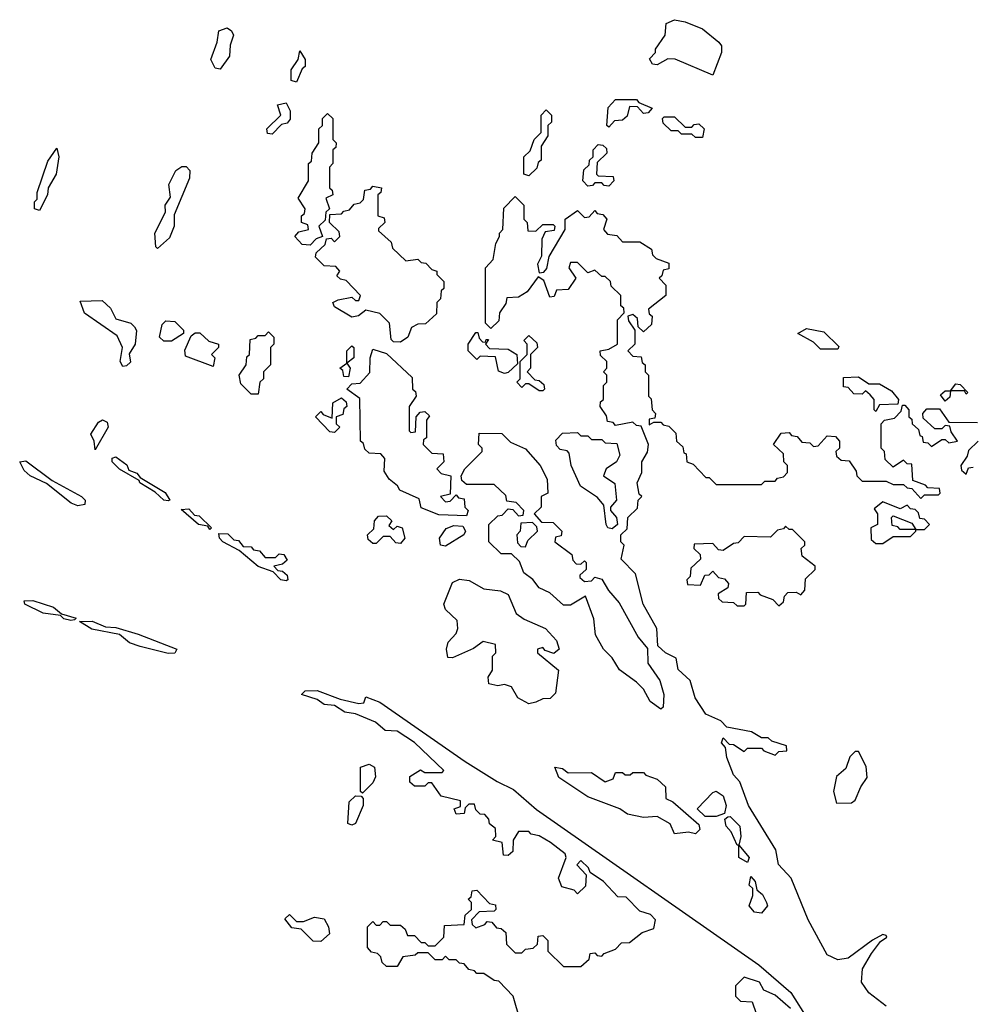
# Model space of a CAD drawing. Extents: x 2789571 to 2951634, y 860514 to 1033803.
# Tile 54 of 102: x 2837558 to 2840300, y 1012511 to 1015350. Entities that reach past the tile are written whole.
import ezdxf

# ---------------------------------------------------------------- set-up
doc = ezdxf.new("R2010")
doc.units = 0

msp = doc.modelspace()

# ---------------------------------------------------------------- linework, layer by layer
at = {"layer": '0CON05XD'}
for points in [[(2839555, 1015190), (2839446.4, 1015236.4), (2839425, 1015237.5), (2839395, 1015220), (2839381.7, 1015221.7), (2839373, 1015237), (2839390, 1015255), (2839390, 1015265), (2839417.5, 1015305), (2839420.7, 1015339.3), (2839445, 1015350), (2839475, 1015343.8), (2839525, 1015323.3), (2839572.5, 1015285), (2839580, 1015275), (2839580, 1015255), (2839555, 1015190)], [(2838135, 1015207.5), (2838120.7, 1015210.7), (2838108.8, 1015235), (2838126.7, 1015285), (2838131.7, 1015318.3), (2838155, 1015326.2), (2838168, 1015318), (2838173.3, 1015305), (2838163.6, 1015276.4), (2838162.5, 1015245), (2838135, 1015207.5)], [(2838355, 1015170), (2838340, 1015175), (2838340, 1015205), (2838360, 1015235), (2838365, 1015260), (2838380, 1015235), (2838380, 1015215), (2838371.7, 1015208.3), (2838355, 1015170)], [(2838285, 1015020), (2838271.7, 1015021.7), (2838270, 1015035), (2838310, 1015075), (2838300, 1015105), (2838325, 1015110), (2838337, 1015087), (2838337, 1015063), (2838328.3, 1015051.7), (2838311.7, 1015048.3), (2838285, 1015020)], [(2839255, 1015040), (2839250, 1015045), (2839253, 1015097), (2839275, 1015120), (2839335, 1015120), (2839341.7, 1015111.7), (2839380, 1015095), (2839368.3, 1015081.7), (2839355, 1015080), (2839338.3, 1015098.3), (2839315, 1015100), (2839308.3, 1015071.7), (2839295, 1015060), (2839271.7, 1015058.3), (2839255, 1015040)], [(2839025, 1014900), (2839010, 1014905), (2839010, 1014955), (2839028.3, 1014971.7), (2839040, 1015005), (2839060, 1015025), (2839060, 1015075), (2839075, 1015090), (2839090, 1015075), (2839090, 1015055), (2839080, 1015045), (2839080, 1015015), (2839060, 1014985), (2839060, 1014945), (2839051.7, 1014938.3), (2839048.3, 1014921.7), (2839025, 1014900)], [(2838395, 1014700), (2838371.7, 1014701.7), (2838350, 1014725), (2838361.7, 1014738.3), (2838390, 1014745), (2838388.3, 1014758.3), (2838370, 1014765), (2838370, 1014785), (2838378.3, 1014791.7), (2838380, 1014805), (2838360, 1014835), (2838390, 1014885), (2838390, 1014935), (2838398.3, 1014941.7), (2838400, 1014965), (2838420, 1014995), (2838420, 1015035), (2838430, 1015045), (2838430, 1015065), (2838445, 1015080), (2838460, 1015065), (2838460, 1015005), (2838470, 1014995), (2838468.3, 1014981.7), (2838460, 1014975), (2838460, 1014935), (2838450, 1014925), (2838450, 1014865), (2838458.3, 1014858.3), (2838460, 1014845), (2838440, 1014835), (2838450, 1014805), (2838440, 1014795), (2838438.3, 1014771.7), (2838420, 1014755), (2838430, 1014725), (2838411.7, 1014718.3), (2838395, 1014700)], [(2839525, 1015010), (2839505, 1015010), (2839495, 1015020), (2839465, 1015020), (2839455, 1015030), (2839435, 1015030), (2839411.7, 1015051.7), (2839410, 1015065), (2839415, 1015070), (2839445, 1015070), (2839475, 1015040), (2839495, 1015040), (2839501.7, 1015048.3), (2839515, 1015050), (2839530, 1015035), (2839525, 1015010)], [(2837615, 1014800), (2837600, 1014805), (2837600, 1014825), (2837607.5, 1014832.5), (2837608.3, 1014851.7), (2837638.3, 1014941.7), (2837665, 1014980), (2837670, 1014955), (2837662.5, 1014905), (2837640, 1014865), (2837637.5, 1014845), (2837615, 1014800)], [(2839255, 1014870), (2839241.7, 1014871.7), (2839235, 1014880), (2839215, 1014880), (2839208.3, 1014871.7), (2839195, 1014870), (2839180, 1014885), (2839183, 1014917), (2839198.3, 1014931.7), (2839200, 1014945), (2839210, 1014955), (2839210, 1014975), (2839225, 1014990), (2839238.3, 1014988.3), (2839248.3, 1014978.3), (2839250, 1014965), (2839221.7, 1014938.3), (2839220, 1014905), (2839225, 1014900), (2839268.3, 1014898.3), (2839270, 1014885), (2839255, 1014870)], [(2837955, 1014690), (2837950, 1014695), (2837946.7, 1014735), (2837977.5, 1014795), (2837976.7, 1014815), (2837991.7, 1014838.3), (2837987.5, 1014875), (2838007.5, 1014915), (2838025, 1014926.7), (2838037, 1014927), (2838047.5, 1014915), (2838046.4, 1014893.6), (2838003, 1014787), (2838002.5, 1014755), (2837988.8, 1014721.2), (2837955, 1014690)], [(2838655, 1014420.8), (2838635, 1014421.2), (2838627.7, 1014427.7), (2838623.3, 1014475), (2838595, 1014502.5), (2838555, 1014512.5), (2838533.6, 1014496.4), (2838515, 1014492), (2838465, 1014522.5), (2838460, 1014535), (2838475, 1014542.5), (2838515, 1014550), (2838525, 1014540), (2838535, 1014540), (2838540, 1014555), (2838498.3, 1014598.3), (2838481.7, 1014601.7), (2838471.7, 1014611.7), (2838480, 1014625), (2838468.3, 1014638.3), (2838435, 1014640), (2838410, 1014665), (2838411.7, 1014678.3), (2838438.3, 1014701.7), (2838441.7, 1014718.3), (2838455, 1014720), (2838465, 1014710), (2838480, 1014725), (2838478.3, 1014738.3), (2838450, 1014765), (2838451.7, 1014788.3), (2838485, 1014790), (2838491.7, 1014798.3), (2838508.3, 1014801.7), (2838521.7, 1014818.3), (2838538.3, 1014821.7), (2838548.3, 1014831.7), (2838551.7, 1014858.3), (2838568.3, 1014861.7), (2838575, 1014870), (2838600, 1014865), (2838598.3, 1014851.7), (2838590, 1014845), (2838590, 1014785), (2838608.3, 1014778.3), (2838610, 1014765), (2838591.7, 1014748.3), (2838591.7, 1014741.7), (2838628.3, 1014708.3), (2838631.7, 1014691.7), (2838670, 1014655), (2838705, 1014660), (2838715, 1014650), (2838728.3, 1014648.3), (2838745, 1014630), (2838760, 1014625), (2838760, 1014615), (2838780, 1014595), (2838780, 1014575), (2838771.7, 1014568.3), (2838770, 1014545), (2838760, 1014535), (2838758.3, 1014501.7), (2838727, 1014473), (2838705, 1014472.5), (2838687, 1014463), (2838676.2, 1014435), (2838655, 1014420.8)], [(2840055, 1012506.4), (2840004.7, 1012544.7), (2839983.1, 1012575), (2839986.6, 1012613.4), (2840011.9, 1012658.1), (2840038, 1012692), (2840056.7, 1012705), (2840055, 1012710), (2840045, 1012712.5), (2840015, 1012696), (2839945, 1012644.2), (2839915, 1012640), (2839884.5, 1012654.5), (2839830, 1012755), (2839780.8, 1012875), (2839744.7, 1012914.7), (2839737, 1012957), (2839658.1, 1013085), (2839633, 1013153), (2839615, 1013173.3), (2839595, 1013222.5), (2839591.7, 1013251.7), (2839580, 1013265), (2839585, 1013280), (2839601.7, 1013261.7), (2839615, 1013260), (2839645, 1013240), (2839655, 1013250), (2839695, 1013250), (2839701.7, 1013241.7), (2839735, 1013230), (2839745, 1013240), (2839768.3, 1013241.7), (2839767, 1013257), (2839725, 1013270), (2839715, 1013280), (2839695, 1013280), (2839667, 1013297), (2839595, 1013310), (2839578.3, 1013328.3), (2839535, 1013347.5), (2839504.2, 1013395), (2839490, 1013445), (2839455, 1013476.7), (2839449.3, 1013509.3), (2839418.8, 1013525), (2839396.7, 1013545), (2839394, 1013595), (2839354.2, 1013665), (2839332.5, 1013752.5), (2839291.2, 1013795), (2839300, 1013835), (2839290, 1013845), (2839290, 1013865), (2839308.3, 1013881.7), (2839310, 1013915), (2839338.3, 1013941.7), (2839340, 1013965), (2839350, 1013975), (2839342.5, 1013982.5), (2839337.5, 1014015), (2839350, 1014045), (2839350, 1014075), (2839367, 1014103), (2839370, 1014125), (2839348.3, 1014178.3), (2839335, 1014180), (2839325, 1014190), (2839275, 1014180), (2839268.3, 1014188.3), (2839251.7, 1014191.7), (2839248.3, 1014208.3), (2839230, 1014235), (2839231.7, 1014248.3), (2839240, 1014255), (2839240, 1014295), (2839250, 1014305), (2839250, 1014325), (2839240, 1014335), (2839250, 1014345), (2839250, 1014365), (2839231.7, 1014381.7), (2839230, 1014395), (2839255, 1014400), (2839280, 1014415), (2839280, 1014485), (2839300, 1014505), (2839298.3, 1014518.3), (2839290, 1014525), (2839290, 1014555), (2839261.7, 1014581.7), (2839260, 1014595), (2839245, 1014610), (2839235, 1014610), (2839215, 1014627.5), (2839195, 1014620), (2839165, 1014650), (2839145, 1014650), (2839140, 1014635), (2839160, 1014605), (2839138.3, 1014571.7), (2839105, 1014570), (2839098.3, 1014551.7), (2839085, 1014550), (2839068.3, 1014598.3), (2839051.7, 1014608.3), (2839020, 1014565), (2838995, 1014550), (2838961.7, 1014548.3), (2838958.3, 1014531.7), (2838940, 1014505), (2838938.3, 1014481.7), (2838915, 1014460), (2838900, 1014475), (2838900, 1014635), (2838921.7, 1014658.3), (2838930, 1014705), (2838940, 1014725), (2838940, 1014735), (2838950, 1014745), (2838953, 1014807), (2838985, 1014840), (2839010, 1014815), (2839010, 1014775), (2839020, 1014765), (2839021.7, 1014741.7), (2839045, 1014740), (2839065, 1014760), (2839095, 1014760), (2839100, 1014755), (2839097.5, 1014742.5), (2839071.7, 1014738.3), (2839062.5, 1014717.5), (2839061.7, 1014668.3), (2839050, 1014645), (2839055, 1014620), (2839068.3, 1014621.7), (2839077, 1014633), (2839083, 1014667), (2839130, 1014745), (2839130, 1014775), (2839165, 1014800), (2839185, 1014780), (2839198.3, 1014781.7), (2839215, 1014800), (2839221.7, 1014791.7), (2839238.3, 1014788.3), (2839250, 1014775), (2839240, 1014745), (2839251.7, 1014731.7), (2839278.3, 1014728.3), (2839295, 1014710), (2839345, 1014710), (2839378.3, 1014688.3), (2839381.7, 1014671.7), (2839391.7, 1014661.7), (2839428.3, 1014648.3), (2839428.3, 1014631.7), (2839411.7, 1014628.3), (2839408.3, 1014611.7), (2839400, 1014605), (2839420, 1014585), (2839420, 1014555), (2839370, 1014515), (2839371.7, 1014501.7), (2839380, 1014495), (2839378.3, 1014471.7), (2839355, 1014450), (2839340, 1014465), (2839338.3, 1014488.3), (2839325, 1014500), (2839310, 1014495), (2839311.7, 1014481.7), (2839330, 1014455), (2839330, 1014415), (2839310, 1014395), (2839325, 1014380), (2839348.3, 1014378.3), (2839351.7, 1014361.7), (2839360, 1014355), (2839360, 1014335), (2839370, 1014325), (2839370, 1014265), (2839377, 1014257), (2839380, 1014225), (2839390, 1014215), (2839388.3, 1014201.7), (2839371.7, 1014198.3), (2839371.7, 1014181.7), (2839385, 1014190), (2839405, 1014190), (2839411.7, 1014181.7), (2839428.3, 1014178.3), (2839448.3, 1014158.3), (2839450, 1014135), (2839468.3, 1014118.3), (2839471.7, 1014101.7), (2839478.3, 1014098.3), (2839480, 1014075), (2839498.3, 1014068.3), (2839535, 1014030), (2839545, 1014030), (2839565, 1014010), (2839695, 1014010), (2839705, 1014020), (2839735, 1014020), (2839741.7, 1014028.3), (2839758.3, 1014031.7), (2839770, 1014045), (2839770, 1014065), (2839760, 1014075), (2839758.3, 1014098.3), (2839730, 1014125), (2839751.7, 1014158.3), (2839775, 1014160), (2839781.7, 1014151.7), (2839798.3, 1014148.3), (2839811.7, 1014131.7), (2839835, 1014130), (2839845, 1014120), (2839858.3, 1014121.7), (2839885, 1014150), (2839908.3, 1014148.3), (2839920, 1014135), (2839920, 1014115), (2839910, 1014105), (2839911.7, 1014091.7), (2839925, 1014080), (2839948.3, 1014078.3), (2839968.3, 1014048.3), (2839970, 1014035), (2839985, 1014020), (2840055, 1014020), (2840075, 1014010), (2840105, 1014010), (2840115, 1014000), (2840128.3, 1013998.3), (2840155, 1013970), (2840165, 1013980), (2840205, 1013980), (2840210, 1013985), (2840208.3, 1013998.3), (2840175, 1014000), (2840168.3, 1014008.3), (2840131.7, 1014021.7), (2840128.3, 1014068.3), (2840115, 1014070), (2840105, 1014080), (2840075, 1014060), (2840051.7, 1014081.7), (2840050, 1014105), (2840040, 1014115), (2840040, 1014185), (2840050, 1014195), (2840078.3, 1014201.7), (2840098.3, 1014221.7), (2840101.7, 1014238.3), (2840108.3, 1014238.3), (2840120, 1014225), (2840120, 1014205), (2840128.3, 1014198.3), (2840130, 1014185), (2840148.3, 1014168.3), (2840151.7, 1014151.7), (2840158.3, 1014148.3), (2840161.7, 1014131.7), (2840175, 1014130), (2840185, 1014120), (2840215, 1014140), (2840225, 1014140), (2840235, 1014130), (2840260, 1014135), (2840241.7, 1014161.7), (2840238.3, 1014178.3), (2840225, 1014180), (2840215, 1014170), (2840195, 1014170), (2840161.7, 1014201.7), (2840160, 1014215), (2840171.7, 1014228.3), (2840208.3, 1014228.3), (2840235, 1014190), (2840318.3, 1014188.3)], [(2837855, 1014350), (2837847.5, 1014365), (2837853.3, 1014405), (2837838.3, 1014438.3), (2837744.3, 1014504.3), (2837731.7, 1014538.3), (2837795, 1014540), (2837818.8, 1014518.8), (2837835, 1014487.5), (2837877.5, 1014475), (2837888.8, 1014465), (2837893.9, 1014453.9), (2837890, 1014415), (2837873, 1014387), (2837877, 1014363), (2837865, 1014352.5), (2837855, 1014350)], [(2837973, 1014423), (2837960, 1014435), (2837968.3, 1014471.7), (2837978.3, 1014481.7), (2838005, 1014480), (2838030, 1014455), (2838030, 1014445), (2837995, 1014423.3), (2837973, 1014423)], [(2839915, 1014400), (2839865, 1014400), (2839845, 1014420), (2839800, 1014445), (2839825, 1014460), (2839875, 1014450), (2839918.3, 1014408.3), (2839915, 1014400)], [(2838115, 1014350), (2838035, 1014380), (2838033, 1014397), (2838051.7, 1014438.3), (2838063, 1014447), (2838077, 1014447), (2838103, 1014423), (2838130, 1014415), (2838130, 1014405), (2838110, 1014385), (2838120, 1014375), (2838115, 1014350)], [(2838245, 1014270), (2838225, 1014270), (2838195, 1014300), (2838190, 1014325), (2838210, 1014355), (2838211.7, 1014378.3), (2838220, 1014385), (2838221.7, 1014428.3), (2838238.3, 1014431.7), (2838245, 1014440), (2838265, 1014440), (2838275, 1014450), (2838290, 1014435), (2838290, 1014415), (2838280, 1014405), (2838280, 1014355), (2838260, 1014335), (2838260, 1014315), (2838250, 1014305), (2838245, 1014270)], [(2838955, 1014330), (2838937, 1014337), (2838928.3, 1014378.3), (2838885, 1014380), (2838875, 1014370), (2838850, 1014395), (2838850, 1014415), (2838871.7, 1014448.3), (2838878.3, 1014448.3), (2838881.7, 1014431.7), (2838891.7, 1014421.7), (2838900, 1014420), (2838901.7, 1014428.3), (2838908.3, 1014428.3), (2838900, 1014415), (2838911.7, 1014401.7), (2838965, 1014400), (2838990, 1014385), (2838991.7, 1014358.3), (2838965, 1014332.5), (2838955, 1014330)], [(2839065, 1014280), (2839055, 1014280), (2839025, 1014300), (2839015, 1014300), (2839005, 1014290), (2838990, 1014305), (2839000, 1014315), (2839000, 1014365), (2839020, 1014385), (2839020, 1014415), (2839010, 1014425), (2839025, 1014440), (2839048.3, 1014418.3), (2839050, 1014405), (2839030, 1014385), (2839030, 1014345), (2839020, 1014335), (2839041.7, 1014311.7), (2839055, 1014310), (2839068.3, 1014298.3), (2839070, 1014285), (2839065, 1014280)], [(2838505, 1014320), (2838491.7, 1014321.7), (2838488.3, 1014338.3), (2838480, 1014345), (2838500, 1014360), (2838500, 1014395), (2838515, 1014410), (2838520, 1014405), (2838520, 1014375), (2838500, 1014360), (2838510, 1014345), (2838505, 1014320)], [(2838845, 1013920), (2838765, 1013922.5), (2838715, 1013942.5), (2838708.3, 1013968.3), (2838653.3, 1013993.3), (2838646.4, 1014006.4), (2838622.5, 1014025), (2838608.3, 1014048.3), (2838610, 1014085), (2838598.3, 1014098.3), (2838565, 1014100), (2838551.7, 1014111.7), (2838548.3, 1014128.3), (2838540, 1014135), (2838537.5, 1014257.5), (2838500, 1014285), (2838515, 1014300), (2838538.3, 1014301.7), (2838567, 1014333), (2838567.5, 1014375), (2838575, 1014400), (2838615, 1014387.5), (2838688.3, 1014318.3), (2838690, 1014285), (2838698.3, 1014278.3), (2838700, 1014265), (2838680, 1014235), (2838680, 1014165), (2838685, 1014160), (2838698.3, 1014161.7), (2838700, 1014205), (2838711.7, 1014218.3), (2838725, 1014220), (2838738.3, 1014208.3), (2838730, 1014195), (2838730, 1014145), (2838721.7, 1014138.3), (2838720, 1014125), (2838745, 1014100), (2838778.3, 1014098.3), (2838780, 1014075), (2838760, 1014055), (2838771.7, 1014041.7), (2838800, 1014035), (2838798.3, 1013981.7), (2838770, 1013975), (2838785, 1013960), (2838798.3, 1013961.7), (2838815, 1013980), (2838821.7, 1013971.7), (2838838.3, 1013968.3), (2838840, 1013945), (2838850, 1013935), (2838845, 1013920)], [(2840025, 1014220), (2840020, 1014225), (2840020, 1014255), (2840008.3, 1014268.3), (2839995, 1014280), (2839985, 1014270), (2839961.7, 1014271.7), (2839945, 1014290), (2839931.7, 1014291.7), (2839931.7, 1014318.3), (2839975, 1014320), (2840005, 1014300), (2840035, 1014300), (2840070, 1014280), (2840090, 1014255), (2840088.3, 1014241.7), (2840035, 1014240), (2840025, 1014220)], [(2840225, 1014250), (2840211.7, 1014268.3), (2840225, 1014280), (2840240, 1014280), (2840255, 1014300), (2840268.3, 1014298.3), (2840290, 1014275), (2840285, 1014270), (2840280, 1014280), (2840240, 1014280), (2840238.3, 1014261.7), (2840225, 1014250)], [(2838465, 1014160), (2838451.7, 1014161.7), (2838410, 1014205), (2838425, 1014220), (2838431.7, 1014211.7), (2838458.3, 1014201.7), (2838460, 1014245), (2838485, 1014260), (2838498.3, 1014248.3), (2838500, 1014235), (2838491.7, 1014228.3), (2838488.3, 1014211.7), (2838470, 1014205), (2838470, 1014185), (2838480, 1014175), (2838465, 1014160)], [(2837775, 1014110), (2837772.5, 1014135), (2837762.5, 1014155), (2837785, 1014190), (2837796.4, 1014196.4), (2837809.3, 1014189.3), (2837812.5, 1014175), (2837775, 1014110)], [(2839405, 1013362.5), (2839374.1, 1013384.1), (2839355, 1013420), (2839335, 1013440), (2839285.8, 1013475.8), (2839265, 1013510), (2839240, 1013535), (2839216.7, 1013576.7), (2839212.3, 1013622.3), (2839188.3, 1013688.3), (2839145, 1013662.5), (2839125, 1013662.5), (2839085, 1013697.5), (2839055, 1013712.5), (2839036.4, 1013736.4), (2839010, 1013755), (2838998.3, 1013788.3), (2838975, 1013810), (2838945, 1013810), (2838910, 1013845), (2838910, 1013895), (2838935, 1013920), (2838948.3, 1013921.7), (2838965, 1013940), (2838978.3, 1013938.3), (2838995, 1013920), (2839008.3, 1013921.7), (2839010, 1013935), (2838988.3, 1013958.3), (2838961.7, 1013961.7), (2838958.3, 1013978.3), (2838925, 1014010), (2838845, 1014010), (2838831.7, 1014021.7), (2838830, 1014035), (2838840, 1014055), (2838890, 1014105), (2838890, 1014115), (2838880, 1014125), (2838881.7, 1014158.3), (2838947, 1014157), (2838971.7, 1014131.7), (2839015, 1014112.5), (2839057.5, 1014065), (2839077.5, 1014025), (2839080, 1013985), (2839060, 1013975), (2839060, 1013945), (2839040, 1013925), (2839061.7, 1013901.7), (2839095, 1013900), (2839120, 1013875), (2839118.3, 1013861.7), (2839101.7, 1013858.3), (2839100, 1013845), (2839148.3, 1013808.3), (2839151.7, 1013791.7), (2839161.7, 1013781.7), (2839175, 1013780), (2839185, 1013790), (2839190, 1013785), (2839190, 1013765), (2839171.7, 1013748.3), (2839171.7, 1013741.7), (2839185, 1013730), (2839205, 1013732.5), (2839215, 1013742.5), (2839235, 1013736.7), (2839254, 1013704), (2839285, 1013668.8), (2839340, 1013570), (2839367, 1013537), (2839368, 1013495), (2839402, 1013445), (2839414, 1013405), (2839411.7, 1013368.3), (2839405, 1013362.5)], [(2839265, 1013882.5), (2839252.5, 1013885), (2839247.5, 1013895), (2839240.7, 1013950.7), (2839222.9, 1013972.9), (2839174, 1014005), (2839146.7, 1014065), (2839140.7, 1014100.7), (2839135, 1014107.5), (2839115, 1014111.2), (2839105, 1014122.5), (2839102.5, 1014137.5), (2839121.7, 1014158.3), (2839165, 1014160), (2839175, 1014150), (2839195, 1014150), (2839205, 1014140), (2839235, 1014140), (2839245, 1014130), (2839278.3, 1014128.3), (2839287.5, 1014095), (2839277.5, 1014075), (2839247.5, 1014055), (2839240, 1014035), (2839272.5, 1014012.5), (2839277.5, 1013965), (2839260, 1013945), (2839260, 1013935), (2839277.5, 1013915), (2839280, 1013895), (2839265, 1013882.5)], [(2840320, 1014135), (2840291.7, 1014108.3), (2840288.3, 1014091.7), (2840270, 1014065), (2840271.7, 1014051.7), (2840285, 1014040), (2840291.7, 1014058.3), (2840305, 1014060)], [(2837985, 1013962.5), (2837972.5, 1013965), (2837948.3, 1013988.3), (2837903.3, 1014015), (2837901.7, 1014021.7), (2837845, 1014054), (2837823.8, 1014075), (2837823.8, 1014086.2), (2837835, 1014090), (2837866.7, 1014066.7), (2837871.7, 1014051.7), (2837895, 1014042.5), (2837905, 1014030), (2837976.7, 1013986.7), (2837990, 1013965), (2837985, 1013962.5)], [(2837725, 1013948.8), (2837705.9, 1013955.9), (2837635, 1014012.5), (2837587.5, 1014035), (2837570.7, 1014050.7), (2837557.5, 1014075), (2837575, 1014078), (2837651.2, 1014021.2), (2837736, 1013975), (2837746, 1013965), (2837745, 1013952.5), (2837725, 1013948.8)], [(2840045, 1013840), (2840075, 1013860), (2840125, 1013860), (2840140, 1013875), (2840140, 1013880), (2840095, 1013880), (2840088.3, 1013888.3), (2840071.7, 1013891.7), (2840070, 1013915), (2840075, 1013920), (2840128.3, 1013898.3), (2840140, 1013880), (2840165, 1013880), (2840180, 1013895), (2840165, 1013910), (2840151.7, 1013911.7), (2840148.3, 1013928.3), (2840138.3, 1013938.3), (2840125, 1013940), (2840115, 1013950), (2840095, 1013940), (2840045, 1013960), (2840020, 1013940), (2840030, 1013925), (2840030, 1013895), (2840010, 1013885), (2840011.7, 1013851.7), (2840025, 1013840), (2840045, 1013840)], [(2838105, 1013880), (2838100, 1013890), (2838072.5, 1013895), (2838022.5, 1013937.5), (2838045, 1013940), (2838061.7, 1013921.7), (2838075, 1013920), (2838110, 1013885), (2838105, 1013880)], [(2838655, 1013840), (2838641.7, 1013841.7), (2838625, 1013860), (2838605, 1013860), (2838585, 1013840), (2838575, 1013840), (2838561.7, 1013851.7), (2838560, 1013865), (2838578.3, 1013881.7), (2838580, 1013905), (2838591.7, 1013918.3), (2838615, 1013920), (2838630, 1013905), (2838621.7, 1013891.7), (2838635, 1013880), (2838645, 1013890), (2838660, 1013885), (2838667.5, 1013855), (2838655, 1013840)], [(2838785, 1013832.5), (2838770, 1013835), (2838767.5, 1013855), (2838787, 1013883), (2838808.3, 1013891.7), (2838835, 1013890), (2838842.5, 1013875), (2838837.5, 1013865), (2838785, 1013832.5)], [(2839015, 1013830), (2839021.7, 1013848.3), (2839050, 1013875), (2839048.3, 1013888.3), (2839035, 1013900), (2839001.7, 1013898.3), (2839000, 1013875), (2838990, 1013865), (2838991.7, 1013841.7), (2839001.7, 1013831.7), (2839015, 1013830)], [(2839745, 1013660), (2839758.3, 1013671.7), (2839761.7, 1013688.3), (2839771.7, 1013698.3), (2839795, 1013700), (2839808.3, 1013691.7), (2839820, 1013705), (2839821.7, 1013738.3), (2839850, 1013765), (2839850, 1013775), (2839813, 1013803), (2839810, 1013825), (2839820, 1013835), (2839820, 1013845), (2839785, 1013880), (2839775, 1013880), (2839765, 1013890), (2839758.3, 1013881.7), (2839741.7, 1013878.3), (2839721.7, 1013858.3), (2839645, 1013860), (2839628.3, 1013841.7), (2839615, 1013840), (2839585, 1013820), (2839571.7, 1013821.7), (2839555, 1013840), (2839501.7, 1013838.3), (2839500, 1013825), (2839518.3, 1013808.3), (2839520, 1013795), (2839491.7, 1013768.3), (2839490, 1013745), (2839480, 1013735), (2839481.7, 1013721.7), (2839520, 1013720), (2839531.7, 1013748.3), (2839545, 1013750), (2839555, 1013760), (2839571.7, 1013741.7), (2839588.3, 1013738.3), (2839600, 1013725), (2839598.3, 1013711.7), (2839570, 1013695), (2839571.7, 1013681.7), (2839581.7, 1013671.7), (2839615, 1013670), (2839625, 1013660), (2839645, 1013660), (2839650, 1013665), (2839651.7, 1013698.3), (2839685, 1013700), (2839691.7, 1013691.7), (2839728.3, 1013678.3), (2839745, 1013660)], [(2838325, 1013732.5), (2838310, 1013735), (2838288.3, 1013758.3), (2838245, 1013774), (2838190, 1013820), (2838143.3, 1013845), (2838133.3, 1013855), (2838131.7, 1013868.3), (2838157.5, 1013867.5), (2838175, 1013850), (2838188.3, 1013848.3), (2838201.7, 1013831.7), (2838225, 1013830), (2838231.7, 1013821.7), (2838248.3, 1013818.3), (2838265, 1013800), (2838295, 1013800), (2838305, 1013810), (2838318.3, 1013808.3), (2838328.3, 1013791.7), (2838315, 1013780), (2838290, 1013775), (2838301.7, 1013761.7), (2838315, 1013760), (2838328.3, 1013748.3), (2838330, 1013735), (2838325, 1013732.5)], [(2839025, 1013377.5), (2838993.3, 1013395), (2838975, 1013426.7), (2838955, 1013433.3), (2838935, 1013430), (2838910, 1013435), (2838907.5, 1013455), (2838920, 1013475), (2838920, 1013515), (2838930, 1013525), (2838928.3, 1013548.3), (2838893, 1013557), (2838865, 1013537.5), (2838805, 1013510), (2838791.7, 1013511.7), (2838787.5, 1013535), (2838792.5, 1013555), (2838815, 1013580), (2838820, 1013595), (2838818.3, 1013618.3), (2838785, 1013650), (2838780, 1013665), (2838805, 1013727.5), (2838825, 1013737.5), (2838853, 1013733), (2838895, 1013708.8), (2838943, 1013703), (2838965, 1013692.5), (2838988.3, 1013638.3), (2839011.7, 1013621.7), (2839072.5, 1013595), (2839105, 1013560), (2839112.5, 1013535), (2839097, 1013523), (2839071.7, 1013531.7), (2839065, 1013540), (2839050, 1013535), (2839050, 1013525), (2839110, 1013475), (2839101.7, 1013408.3), (2839086.7, 1013393.3), (2839065, 1013392.5), (2839045, 1013382.5), (2839025, 1013377.5)], [(2837705, 1013617.5), (2837685, 1013622.5), (2837675, 1013632.5), (2837625, 1013638.8), (2837572.5, 1013665), (2837570, 1013675), (2837595, 1013675.8), (2837655, 1013656), (2837677.5, 1013637.5), (2837720, 1013625), (2837715, 1013620), (2837705, 1013617.5)], [(2837985, 1013522.5), (2837905, 1013542.5), (2837873.9, 1013553.9), (2837845, 1013577.5), (2837765, 1013593.3), (2837730, 1013615), (2837765.9, 1013615.9), (2837805, 1013600), (2837835, 1013598), (2837898.8, 1013578.8), (2838010, 1013535), (2838005, 1013523.3), (2837985, 1013522.5)], [(2839000, 1012465), (2838980, 1012535), (2838938.3, 1012578.3), (2838925, 1012580), (2838895, 1012600), (2838875, 1012600), (2838868.3, 1012608.3), (2838851.7, 1012611.7), (2838838.3, 1012628.3), (2838825, 1012630), (2838815, 1012640), (2838795, 1012640), (2838785, 1012650), (2838775, 1012640), (2838755, 1012640), (2838735, 1012660), (2838705, 1012660), (2838697, 1012653), (2838661.7, 1012648.3), (2838645, 1012620), (2838615, 1012620), (2838601.7, 1012631.7), (2838598.3, 1012648.3), (2838588.3, 1012658.3), (2838571.7, 1012661.7), (2838560, 1012675), (2838560, 1012735), (2838575, 1012750), (2838585, 1012740), (2838595, 1012740), (2838605, 1012750), (2838615, 1012750), (2838625, 1012740), (2838655, 1012740), (2838668.3, 1012728.3), (2838675, 1012710), (2838695, 1012710), (2838715, 1012690), (2838725, 1012690), (2838735, 1012680), (2838755, 1012680), (2838780, 1012705), (2838781.7, 1012738.3), (2838838.3, 1012741.7), (2838841.7, 1012768.3), (2838860, 1012785), (2838860, 1012805), (2838850, 1012815), (2838858.3, 1012821.7), (2838861.7, 1012838.3), (2838875, 1012840), (2838911.7, 1012801.7), (2838928.3, 1012798.3), (2838930, 1012785), (2838925, 1012780), (2838881.7, 1012778.3), (2838860, 1012755), (2838861.7, 1012741.7), (2838871.7, 1012731.7), (2838898.3, 1012741.7), (2838905, 1012750), (2838918.3, 1012748.3), (2838931.7, 1012731.7), (2838945, 1012730), (2838958.3, 1012718.3), (2838960, 1012685), (2838985, 1012660), (2839005, 1012660), (2839015, 1012670), (2839037, 1012673), (2839050, 1012685), (2839051.7, 1012708.3), (2839065, 1012710), (2839080, 1012695), (2839080, 1012665), (2839125, 1012620), (2839175, 1012620), (2839198.3, 1012641.7), (2839201.7, 1012658.3), (2839215, 1012660), (2839221.7, 1012651.7), (2839235, 1012650), (2839241.7, 1012658.3), (2839275, 1012670), (2839291.7, 1012688.3), (2839315, 1012690), (2839351.7, 1012718.3), (2839385, 1012730), (2839390, 1012755), (2839375, 1012770), (2839345, 1012780), (2839305, 1012820), (2839281.7, 1012821.7), (2839240, 1012865), (2839201.7, 1012891.7), (2839196.7, 1012905), (2839175, 1012926.2), (2839163.6, 1012913.6), (2839190, 1012885), (2839188.3, 1012851.7), (2839165, 1012830), (2839155, 1012840), (2839120, 1012850), (2839110, 1012875), (2839132.5, 1012935), (2839130, 1012945), (2839087.7, 1012977.7), (2839055, 1012997.5), (2839031.7, 1013001.7), (2839025, 1013010), (2838995, 1013010), (2838980, 1012985), (2838978.3, 1012951.7), (2838965, 1012940), (2838951.7, 1012941.7), (2838948.3, 1012978.3), (2838920, 1012985), (2838930, 1012995), (2838928.3, 1013018.3), (2838911.7, 1013031.7), (2838910, 1013045), (2838898.3, 1013058.3), (2838885, 1013060), (2838871.7, 1013071.7), (2838868.3, 1013088.3), (2838851.7, 1013088.3), (2838841.7, 1013078.3), (2838838.3, 1013061.7), (2838815, 1013060), (2838810, 1013075), (2838828.3, 1013081.7), (2838828.3, 1013098.3), (2838771.7, 1013111.7), (2838745, 1013150), (2838735, 1013150), (2838725, 1013140), (2838695, 1013140), (2838681.7, 1013151.7), (2838681.7, 1013168.3), (2838713, 1013187), (2838725, 1013180), (2838775, 1013180), (2838780, 1013185), (2838695, 1013266), (2838645, 1013298.6), (2838610.8, 1013300.8), (2838582.5, 1013325), (2838525, 1013348.8), (2838494.1, 1013354.1), (2838465, 1013373.3), (2838435, 1013376.2), (2838415, 1013390), (2838370, 1013405), (2838380, 1013415), (2838415, 1013416), (2838480.7, 1013390.7), (2838535, 1013378.8), (2838549.3, 1013380.7), (2838555, 1013397.5), (2838595, 1013382.9), (2838841.8, 1013211.8), (2838933.4, 1013153.4), (2838980.5, 1013130.5), (2839046.7, 1013073.3), (2839688, 1012625), (2839780, 1012545), (2839831.2, 1012465)], [(2839911.7, 1013091.7), (2839955, 1013092.5), (2839965, 1013100), (2839981.2, 1013138.8), (2840000, 1013165), (2839997, 1013197), (2839975, 1013240), (2839965, 1013240), (2839950, 1013225), (2839938.3, 1013191.7), (2839911.7, 1013168.3), (2839902.5, 1013125), (2839911.7, 1013091.7)], [(2838545, 1013120), (2838540, 1013125), (2838540, 1013195), (2838565, 1013203.3), (2838580, 1013195), (2838583, 1013167), (2838575, 1013150), (2838545, 1013120)], [(2839505, 1013002.5), (2839485, 1013007.5), (2839445, 1013002.5), (2839431.7, 1013031.7), (2839395, 1013053.3), (2839355, 1013050), (2839309.3, 1013059.3), (2839287.5, 1013075), (2839195, 1013109.5), (2839111.2, 1013165), (2839100, 1013195), (2839121.7, 1013191.7), (2839138.3, 1013178.3), (2839205, 1013180), (2839245, 1013152.5), (2839268.3, 1013161.7), (2839275, 1013180), (2839295, 1013180), (2839302.5, 1013172.5), (2839317, 1013173), (2839325, 1013180), (2839355, 1013180), (2839361.7, 1013171.7), (2839395, 1013160), (2839418.3, 1013138.3), (2839420, 1013105), (2839440, 1013095), (2839515, 1013030), (2839517.5, 1013015), (2839505, 1013002.5)], [(2839533, 1013053), (2839510, 1013075), (2839555, 1013122.5), (2839565, 1013126.2), (2839585, 1013112.5), (2839593.3, 1013085), (2839588.3, 1013061.7), (2839565, 1013053.3), (2839533, 1013053)], [(2838515, 1013027.5), (2838503, 1013033), (2838507.5, 1013095), (2838525, 1013112.5), (2838541.7, 1013111.7), (2838547.5, 1013105), (2838547.5, 1013085), (2838525, 1013032.5), (2838515, 1013027.5)], [(2839655, 1012920), (2839630, 1012935), (2839630, 1012970), (2839625, 1012970), (2839608.3, 1013008.3), (2839593.3, 1013025), (2839590, 1013045), (2839598.3, 1013051.7), (2839605, 1013052.5), (2839633.3, 1013025), (2839636.2, 1012995), (2839630, 1012970), (2839660, 1012935), (2839655, 1012920)], [(2839695, 1012773.8), (2839675, 1012776.7), (2839660, 1012795), (2839670, 1012825), (2839670, 1012845), (2839660, 1012855), (2839665, 1012880), (2839677.5, 1012865), (2839681.7, 1012841.7), (2839698.3, 1012828.3), (2839710, 1012805), (2839712.5, 1012795), (2839695, 1012773.8)], [(2838425, 1012692.5), (2838403, 1012693), (2838368.3, 1012728.3), (2838341.7, 1012731.7), (2838321.7, 1012758.3), (2838335, 1012770), (2838355, 1012750), (2838375, 1012750), (2838407, 1012763), (2838435, 1012757.5), (2838447.5, 1012735), (2838450, 1012715), (2838425, 1012692.5)], [(2839779.3, 1012499.3), (2839735, 1012537.5), (2839701.7, 1012551.7), (2839690, 1012575), (2839645, 1012590), (2839620, 1012565), (2839620, 1012535), (2839635, 1012520), (2839668.3, 1012518.3), (2839680, 1012485)]]:
    msp.add_lwpolyline(points, dxfattribs=at)

doc.saveas('drawing.dxf')
